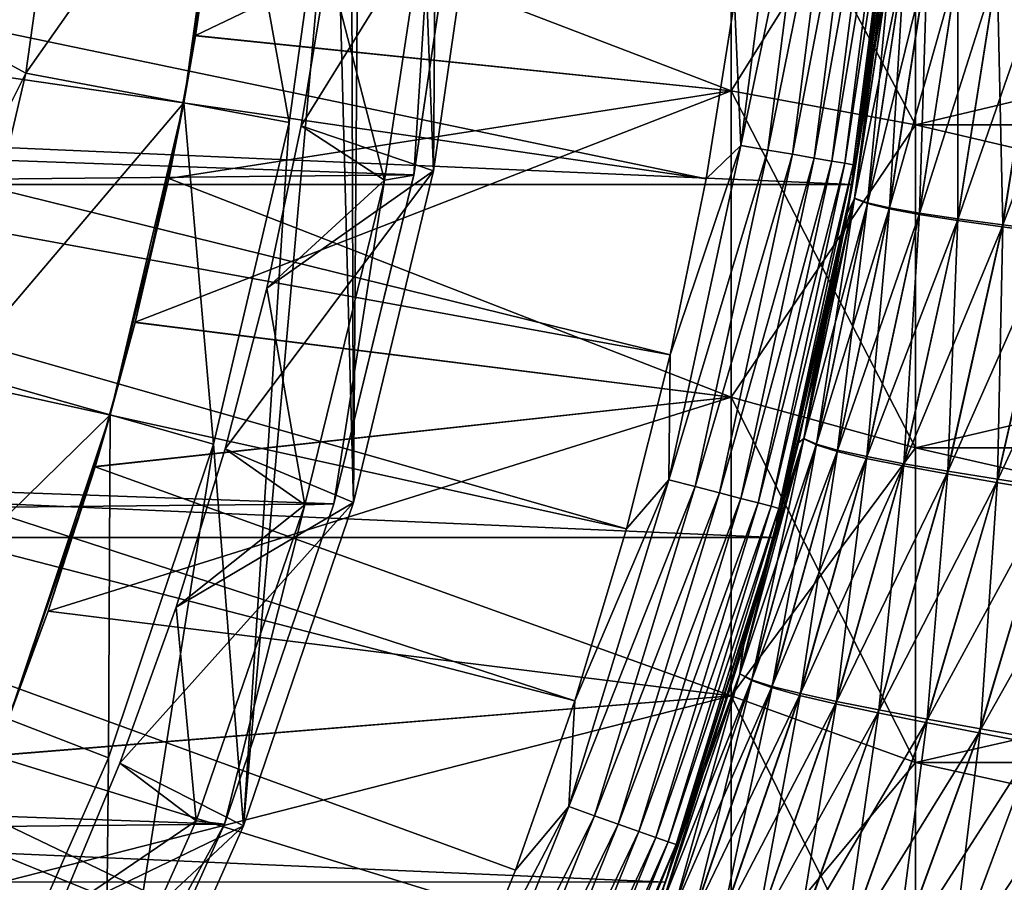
# Model space of a CAD drawing. Header units: metres. Extents: x -22 to 72, y -222 to 22.
# Tile 121 of 256: x 17.64 to 22.98, y -7.7 to -3.01. Entities that reach past the tile are written whole.
import ezdxf

# ---------------------------------------------------------------- set-up
doc = ezdxf.new("R2010")
doc.units = ezdxf.units.M
doc.layers.add('solid_509499_SW0002', color=7, linetype='CONTINUOUS')
doc.layers.add('solid_509499_SW0002_01', color=7, linetype='CONTINUOUS')

msp = doc.modelspace()

# ---------------------------------------------------------------- linework, layer by layer
at = {"layer": 'solid_509499_SW0002'}
for points in [[(19.531416, 5.346634, 6.7), (19.450346, -5.634404, 6.7), (19.431925, 0, 6.7)], [(19.531416, 5.346634, 6.7), (19.883816, -3.833589, 6.7), (19.450346, -5.634404, 6.7)], [(19.531416, 5.346634, 6.7), (19.938354, 3.53898, 6.7), (19.883816, -3.833589, 6.7)], [(19.938354, 3.53898, 6.7), (20.15103, -1.999631, 6.7), (19.883816, -3.833589, 6.7)], [(19.450346, -5.634404, 6.7), (19.349028, -1.792987, 6.7), (19.431925, 0, 6.7)], [(17.340652, -3.124733, 110.508728), (17.549976, -1.568595, 110.508728), (17.901228, -1.658794, 90)], [(17.340652, -3.124733, 110.508728), (17.901228, -1.658794, 90), (17.67181, -3.303435, 90)], [(17.67181, -3.303435, 90), (17.901228, -1.658794, 90), (18.769588, -1.73926, 90)], [(18.593445, -3.099406, 49.761467), (21.5, -3.399392, 49.815002), (21.5, -1.70698, 49.578918)], [(18.705748, -2.327551, 49.646996), (18.593445, -3.099406, 49.761467), (21.5, -1.70698, 49.578918)], [(18.705685, -2.328057, 86.352943), (21.5, -1.70698, 86.421082), (21.5, -3.399392, 86.184998)], [(21.5, -1.70698, 86.421082), (22.5, -1.799255, 87.416817), (22.5, -3.583149, 87.167969)], [(21.5, -3.399392, 86.184998), (21.5, -1.70698, 86.421082), (22.5, -3.583149, 87.167969)], [(21.5, -1.70698, 49.578918), (21.5, -3.399392, 49.815002), (22.5, -1.799255, 48.583187)], [(17.67181, -3.303435, 90), (18.769588, -1.73926, 90), (18.529041, -3.463683, 90)], [(18.769588, -1.73926, 90), (18.593281, -3.10039, 86.238365), (18.529041, -3.463683, 90)], [(18.769588, -1.739259, 40.038475), (18.529043, -3.463678, 40.038475), (18.705748, -2.327551, 49.646996)], [(19.101089, -3.570448, 6.7), (18.529043, -3.463678, 40.038475), (18.769588, -1.739259, 40.038475)], [(18.769588, -1.73926, 90), (18.705685, -2.328057, 86.352943), (18.593281, -3.10039, 86.238365)], [(19.349028, -1.792987, 6.7), (19.101089, -3.570448, 6.7), (18.769588, -1.739259, 40.038475)], [(18.853699, -7.389219, 6.7), (19.101089, -3.570448, 6.7), (19.349028, -1.792987, 6.7)], [(19.450346, -5.634404, 6.7), (18.853699, -7.389219, 6.7), (19.349028, -1.792987, 6.7)], [(21.5, -3.399392, 49.815002), (22.5, -3.583149, 48.832031), (22.5, -1.799255, 48.583187)], [(11.555908, -1.830276, 120.188515), (11.444283, -2.432557, 120.188515), (21.365009, -3.877178, 120.013718)], [(11.555908, -1.830276, 120.188515), (21.365009, -3.877178, 120.013718), (21.517445, -2.914736, 120.013718)], [(21.552586, -3.695562, 119.996193), (21.788349, -1.854462, 119.996193), (21.517445, -2.914736, 120.013718)], [(21.935772, -1.867009, 119.949181), (21.788349, -1.854462, 119.996193), (21.552586, -3.695562, 119.996193)], [(21.698414, -3.720567, 119.949181), (21.935772, -1.867009, 119.949181), (21.552586, -3.695562, 119.996193)], [(22.071373, -1.878551, 119.874481), (21.935772, -1.867009, 119.949181), (21.698414, -3.720567, 119.949181)], [(21.832548, -3.743566, 119.874481), (22.071373, -1.878551, 119.874481), (21.698414, -3.720567, 119.949181)], [(22.190044, -1.888651, 119.774902), (22.071373, -1.878551, 119.874481), (21.832548, -3.743566, 119.874481)], [(21.949936, -3.763695, 119.774902), (22.190044, -1.888651, 119.774902), (21.832548, -3.743566, 119.874481)], [(22.287319, -1.89693, 119.654198), (22.190044, -1.888651, 119.774902), (21.949936, -3.763695, 119.774902)], [(22.046158, -3.780193, 119.654198), (22.287319, -1.89693, 119.654198), (21.949936, -3.763695, 119.774902)], [(22.359531, -1.903077, 119.516907), (22.287319, -1.89693, 119.654198), (22.046158, -3.780193, 119.654198)], [(22.11759, -3.792442, 119.516907), (22.359531, -1.903077, 119.516907), (22.046158, -3.780193, 119.654198)], [(22.403965, -1.906858, 119.368202), (22.359531, -1.903077, 119.516907), (22.11759, -3.792442, 119.516907)], [(22.161541, -3.799978, 119.368202), (22.403965, -1.906858, 119.368202), (22.11759, -3.792442, 119.516907)], [(22.161541, -3.799978, 119.368202), (22.414381, -1.961004, 119.213844), (22.403965, -1.906858, 119.368202)], [(22.158175, -3.907085), (-22.158175, -3.907085), (-22.414381, -1.961005)], [(22.414381, -1.961005), (22.158175, -3.907085), (-22.414381, -1.961005)], [(22.366508, -2.447306, 91.389175), (22.414381, -1.961004, 119.213844), (22.158175, -3.907084, 119.213844)], [(22.161541, -3.799978, 119.368202), (22.158175, -3.907084, 119.213844), (22.414381, -1.961004, 119.213844)], [(22.292315, -3.050033, 44.672848), (22.158175, -3.907085), (22.414381, -1.961005)], [(22.29944, -2.997492, 44.668564), (22.292315, -3.050033, 44.672848), (22.414381, -1.961005)], [(19.16687, -3.589023, 4.65), (19.883816, -3.833588, 5.4), (20.151031, -1.999614, 5.4)], [(19.312004, -2.701202, 4.65), (19.16687, -3.589023, 4.65), (20.151031, -1.999614, 5.4)], [(20.151031, -1.999614, 5.4), (19.883816, -3.833588, 5.4), (20.15103, -1.999631, 6.7)], [(19.883816, -3.833588, 5.4), (19.883816, -3.833589, 6.7), (20.15103, -1.999631, 6.7)], [(20.046637, -2.038353, 0.034086), (-20.001255, -2.443819, 0.034086), (19.777647, -3.855799, 0.034086)], [(20.046656, -2.038212, 2.4), (19.777599, -3.856017, 2.4), (19.89056, -2.089391, 2.4)], [(19.777647, -3.855799, 0.034086), (19.777599, -3.856017, 2.4), (20.046656, -2.038212, 2.4)], [(20.046637, -2.038353, 0.034086), (19.777647, -3.855799, 0.034086), (20.046656, -2.038212, 2.4)], [(19.89056, -2.089391, 2.4), (19.61923, -3.884039, 2.4), (19.312004, -2.701202, 2.9)], [(19.777599, -3.856017, 2.4), (19.61923, -3.884039, 2.4), (19.89056, -2.089391, 2.4)], [(18.529043, -3.463678, 40.038475), (18.593445, -3.099406, 49.761467), (18.705748, -2.327551, 49.646996)], [(18.593281, -3.10039, 86.238365), (18.705685, -2.328057, 86.352943), (21.5, -3.399392, 86.184998)], [(19.777647, -3.855799, 0.034086), (-20.001255, -2.443819, 0.034086), (-19.695524, -4.255446, 0.034086)], [(11.444283, -2.432557, 120.188515), (11.301288, -3.028171, 120.188515), (21.169548, -4.831811, 120.013718)], [(11.444283, -2.432557, 120.188515), (21.169548, -4.831811, 120.013718), (21.365009, -3.877178, 120.013718)], [(22.262838, -3.25822, 91.301872), (22.366508, -2.447306, 91.389175), (22.158175, -3.907084, 119.213844)], [(22.367092, -2.662619, 91.009972), (22.366508, -2.447306, 91.389175), (22.262838, -3.25822, 91.301872)], [(22.169085, -3.984344, 90.838226), (22.367092, -2.662619, 91.009972), (22.262838, -3.25822, 91.301872)], [(22.440195, -2.681024, 90.654861), (22.367092, -2.662619, 91.009972), (22.169085, -3.984344, 90.838226)], [(22.36746, -2.660834, 44.989712), (22.169701, -3.982247, 45.161213), (22.306355, -2.945593, 44.662716)], [(22.240238, -4.00695, 45.522934), (22.169701, -3.982247, 45.161213), (22.36746, -2.660834, 44.989712)], [(22.440821, -2.678094, 45.34457), (22.240238, -4.00695, 45.522934), (22.36746, -2.660834, 44.989712)], [(19.16687, -3.589023, 2.9), (19.16687, -3.589023, 4.65), (19.312004, -2.701202, 4.65)], [(19.312004, -2.701202, 2.9), (19.16687, -3.589023, 2.9), (19.312004, -2.701202, 4.65)], [(19.61923, -3.884039, 2.4), (19.16687, -3.589023, 2.9), (19.312004, -2.701202, 2.9)], [(22.239084, -4.010936, 90.475975), (22.440195, -2.681024, 90.654861), (22.169085, -3.984344, 90.838226)], [(22.561918, -2.700744, 90.313423), (22.440195, -2.681024, 90.654861), (22.239084, -4.010936, 90.475975)], [(22.35709, -4.039495, 90.127312), (22.561918, -2.700744, 90.313423), (22.239084, -4.010936, 90.475975)], [(22.358732, -4.033621, 45.871086), (22.240238, -4.00695, 45.522934), (22.440821, -2.678094, 45.34457)], [(22.729681, -2.721784, 89.993484), (22.561918, -2.700744, 90.313423), (22.35709, -4.039495, 90.127312)], [(22.52055, -4.070031, 89.799995), (22.729681, -2.721784, 89.993484), (22.35709, -4.039495, 90.127312)], [(22.562771, -2.696669, 45.685768), (22.358732, -4.033621, 45.871086), (22.440821, -2.678094, 45.34457)], [(22.522636, -4.062269, 46.19791), (22.358732, -4.033621, 45.871086), (22.562771, -2.696669, 45.685768)], [(22.941788, -2.74435, 89.69915), (22.729681, -2.721784, 89.993484), (22.52055, -4.070031, 89.799995)], [(22.730728, -2.716565, 46.005482), (22.522636, -4.062269, 46.19791), (22.562771, -2.696669, 45.685768)], [(22.730261, -4.093177, 46.499409), (22.522636, -4.062269, 46.19791), (22.730728, -2.716565, 46.005482)], [(22.943005, -2.737977, 46.29961), (22.730261, -4.093177, 46.499409), (22.730728, -2.716565, 46.005482)], [(22.72777, -4.102843, 89.498047), (22.941788, -2.74435, 89.69915), (22.52055, -4.070031, 89.799995)], [(23.190823, -2.768122, 89.440239), (22.941788, -2.74435, 89.69915), (22.72777, -4.102843, 89.498047)], [(22.971458, -4.137466, 89.231323), (23.190823, -2.768122, 89.440239), (22.72777, -4.102843, 89.498047)], [(22.974314, -4.125907, 46.765709), (22.730261, -4.093177, 46.499409), (22.943005, -2.737977, 46.29961)], [(23.192183, -2.760602, 46.55835), (22.974314, -4.125907, 46.765709), (22.943005, -2.737977, 46.29961)], [(23.473103, -2.793236, 89.219719), (23.190823, -2.768122, 89.440239), (22.971458, -4.137466, 89.231323)], [(23.251152, -4.160647, 46.993912), (22.974314, -4.125907, 46.765709), (23.192183, -2.760602, 46.55835)], [(23.247967, -4.174098, 89.002747), (23.473103, -2.793236, 89.219719), (22.971458, -4.137466, 89.231323)], [(21.552586, -3.695562, 119.996193), (21.517445, -2.914736, 120.013718), (21.365009, -3.877178, 120.013718)], [(22.169701, -3.982247, 45.161213), (22.29944, -2.997492, 44.668564), (22.306355, -2.945593, 44.662716)], [(11.301288, -3.028171, 120.188515), (11.127317, -3.615485, 120.188515), (20.931454, -5.776714, 120.013718)], [(11.301288, -3.028171, 120.188515), (20.931454, -5.776714, 120.013718), (21.169548, -4.831811, 120.013718)], [(22.169701, -3.982247, 45.161213), (22.292315, -3.050033, 44.672848), (22.29944, -2.997492, 44.668564)], [(22.292315, -3.050033, 44.672848), (22.107733, -4.183077, 44.826839), (22.158175, -3.907085)], [(22.169701, -3.982247, 45.161213), (22.107733, -4.183077, 44.826839), (22.292315, -3.050033, 44.672848)], [(16.993626, -4.656058, 110.508728), (17.340652, -3.124733, 110.508728), (17.67181, -3.303435, 90)], [(18.447279, -3.875618, 86.089485), (18.593281, -3.10039, 86.238365), (21.5, -3.399392, 86.184998)], [(18.529041, -3.463683, 90), (18.593281, -3.10039, 86.238365), (18.447279, -3.875618, 86.089485)], [(18.593445, -3.099406, 49.761467), (18.447559, -3.874277, 49.910225), (21.5, -3.399392, 49.815002)], [(18.529043, -3.463678, 40.038475), (18.447559, -3.874277, 49.910225), (18.593445, -3.099406, 49.761467)], [(22.129833, -4.064539, 91.189255), (22.262838, -3.25822, 91.301872), (22.158175, -3.907084, 119.213844)], [(22.169085, -3.984344, 90.838226), (22.262838, -3.25822, 91.301872), (22.129833, -4.064539, 91.189255)], [(16.993626, -4.656058, 110.508728), (17.67181, -3.303435, 90), (17.291622, -4.919893, 90)], [(17.291622, -4.919893, 90), (17.67181, -3.303435, 90), (18.529041, -3.463683, 90)], [(18.266237, -4.65479, 50.095184), (21.5, -5.062797, 50.206234), (21.5, -3.399392, 49.815002)], [(18.447559, -3.874277, 49.910225), (18.266237, -4.65479, 50.095184), (21.5, -3.399392, 49.815002)], [(18.447279, -3.875618, 86.089485), (21.5, -3.399392, 86.184998), (21.5, -5.062797, 85.793762)], [(21.5, -3.399392, 86.184998), (22.5, -3.583149, 87.167969), (22.5, -5.336462, 86.755592)], [(21.5, -5.062797, 85.793762), (21.5, -3.399392, 86.184998), (22.5, -5.336462, 86.755592)], [(21.5, -3.399392, 49.815002), (21.5, -5.062797, 50.206234), (22.5, -3.583149, 48.832031)], [(17.291622, -4.919893, 90), (18.529041, -3.463683, 90), (18.130411, -5.158554, 90)], [(18.529041, -3.463683, 90), (18.265877, -4.656207, 85.904449), (18.130411, -5.158554, 90)], [(18.529043, -3.463678, 40.038475), (18.130413, -5.158547, 40.038475), (18.447559, -3.874277, 49.910225)], [(18.690083, -5.317938, 6.7), (18.130413, -5.158547, 40.038475), (18.529043, -3.463678, 40.038475)], [(18.529041, -3.463683, 90), (18.447279, -3.875618, 86.089485), (18.265877, -4.656207, 85.904449)], [(19.101089, -3.570448, 6.7), (18.690083, -5.317938, 6.7), (18.529043, -3.463678, 40.038475)], [(18.853699, -7.389219, 6.7), (18.690083, -5.317938, 6.7), (19.101089, -3.570448, 6.7)], [(11.127317, -3.615485, 120.188515), (10.922849, -4.192889, 120.188515), (20.651205, -6.709983, 120.013718)], [(11.127317, -3.615485, 120.188515), (20.651205, -6.709983, 120.013718), (20.931454, -5.776714, 120.013718)], [(19.16687, -3.589023, 4.65), (18.980772, -4.469931, 4.65), (19.883816, -3.833588, 5.4)], [(18.980772, -4.469931, 2.9), (18.980772, -4.469931, 4.65), (19.16687, -3.589023, 4.65)], [(19.16687, -3.589023, 2.9), (18.980772, -4.469931, 2.9), (19.16687, -3.589023, 4.65)], [(19.61923, -3.884039, 2.4), (18.980772, -4.469931, 2.9), (19.16687, -3.589023, 2.9)], [(21.5, -5.062797, 50.206234), (22.5, -5.336462, 49.244411), (22.5, -3.583149, 48.832031)], [(21.161537, -5.510036, 119.996193), (21.552586, -3.695562, 119.996193), (21.169548, -4.831811, 120.013718)], [(21.698414, -3.720567, 119.949181), (21.552586, -3.695562, 119.996193), (21.161537, -5.510036, 119.996193)], [(21.30472, -5.547318, 119.949181), (21.698414, -3.720567, 119.949181), (21.161537, -5.510036, 119.996193)], [(21.552586, -3.695562, 119.996193), (21.365009, -3.877178, 120.013718), (21.169548, -4.831811, 120.013718)], [(21.832548, -3.743566, 119.874481), (21.698414, -3.720567, 119.949181), (21.30472, -5.547318, 119.949181)], [(21.43642, -5.58161, 119.874481), (21.832548, -3.743566, 119.874481), (21.30472, -5.547318, 119.949181)], [(21.949936, -3.763695, 119.774902), (21.832548, -3.743566, 119.874481), (21.43642, -5.58161, 119.874481)], [(21.551678, -5.61162, 119.774902), (21.949936, -3.763695, 119.774902), (21.43642, -5.58161, 119.874481)], [(22.046158, -3.780193, 119.654198), (21.949936, -3.763695, 119.774902), (21.551678, -5.61162, 119.774902)], [(21.646152, -5.63622, 119.654198), (22.046158, -3.780193, 119.654198), (21.551678, -5.61162, 119.774902)], [(22.11759, -3.792442, 119.516907), (22.046158, -3.780193, 119.654198), (21.646152, -5.63622, 119.654198)], [(21.71629, -5.654482, 119.516907), (22.11759, -3.792442, 119.516907), (21.646152, -5.63622, 119.654198)], [(22.161541, -3.799978, 119.368202), (22.11759, -3.792442, 119.516907), (21.71629, -5.654482, 119.516907)], [(18.754068, -5.341807, 4.65), (19.450342, -5.634421, 5.4), (19.883816, -3.833588, 5.4)], [(18.980772, -4.469931, 4.65), (18.754068, -5.341807, 4.65), (19.883816, -3.833588, 5.4)], [(19.883816, -3.833588, 5.4), (19.450342, -5.634421, 5.4), (19.883816, -3.833589, 6.7)], [(19.450342, -5.634421, 5.4), (19.450346, -5.634404, 6.7), (19.883816, -3.833589, 6.7)], [(21.759443, -5.665719, 119.368202), (22.161541, -3.799978, 119.368202), (21.71629, -5.654482, 119.516907)], [(21.759443, -5.665719, 119.368202), (22.158175, -3.907084, 119.213844), (22.161541, -3.799978, 119.368202)], [(19.777647, -3.855799, 0.034086), (-19.695524, -4.255446, 0.034086), (19.344248, -5.641149, 0.034086)], [(18.130413, -5.158547, 40.038475), (18.266237, -4.65479, 50.095184), (18.447559, -3.874277, 49.910225)], [(18.265877, -4.656207, 85.904449), (18.447279, -3.875618, 86.089485), (21.5, -5.062797, 85.793762)], [(19.61923, -3.884039, 2.4), (19.186567, -5.645847, 2.4), (18.980772, -4.469931, 2.9)], [(19.344322, -5.640907, 2.4), (19.186567, -5.645847, 2.4), (19.61923, -3.884039, 2.4)], [(19.777647, -3.855799, 0.034086), (19.344248, -5.641149, 0.034086), (19.777599, -3.856017, 2.4)], [(19.344248, -5.641149, 0.034086), (19.344322, -5.640907, 2.4), (19.777599, -3.856017, 2.4)], [(19.777599, -3.856017, 2.4), (19.344322, -5.640907, 2.4), (19.61923, -3.884039, 2.4)], [(21.73333, -5.823431), (-21.73333, -5.823431), (-22.158175, -3.907085)], [(22.158175, -3.907085), (21.73333, -5.823431), (-22.158175, -3.907085)], [(21.864697, -5.308957, 45.032463), (21.73333, -5.823431), (22.158175, -3.907085)], [(22.129833, -4.064539, 91.189255), (22.158175, -3.907084, 119.213844), (21.733332, -5.823429, 119.213844)], [(21.759443, -5.665719, 119.368202), (21.733332, -5.823429, 119.213844), (22.158175, -3.907084, 119.213844)], [(22.107733, -4.183077, 44.826839), (21.864697, -5.308957, 45.032463), (22.158175, -3.907085)], [(21.894402, -5.288042, 90.599236), (22.169085, -3.984344, 90.838226), (21.967785, -4.864815, 91.052269)], [(22.239084, -4.010936, 90.475975), (22.169085, -3.984344, 90.838226), (21.894402, -5.288042, 90.599236)], [(22.169701, -3.982247, 45.161213), (21.895126, -5.286485, 45.400063), (22.107733, -4.183077, 44.826839)], [(21.96242, -5.316651, 45.770679), (21.895126, -5.286485, 45.400063), (22.169701, -3.982247, 45.161213)], [(22.240238, -4.00695, 45.522934), (21.96242, -5.316651, 45.770679), (22.169701, -3.982247, 45.161213)], [(22.076805, -5.349432, 46.127865), (21.96242, -5.316651, 45.770679), (22.240238, -4.00695, 45.522934)], [(22.169085, -3.984344, 90.838226), (22.129833, -4.064539, 91.189255), (21.967785, -4.864815, 91.052269)], [(22.358732, -4.033621, 45.871086), (22.076805, -5.349432, 46.127865), (22.240238, -4.00695, 45.522934)], [(21.960777, -5.320791, 90.227707), (22.239084, -4.010936, 90.475975), (21.894402, -5.288042, 90.599236)], [(22.35709, -4.039495, 90.127312), (22.239084, -4.010936, 90.475975), (21.960777, -5.320791, 90.227707)], [(22.074306, -5.356154, 89.869629), (22.35709, -4.039495, 90.127312), (21.960777, -5.320791, 90.227707)], [(22.52055, -4.070031, 89.799995), (22.35709, -4.039495, 90.127312), (22.074306, -5.356154, 89.869629)], [(22.235775, -5.384842, 46.463928), (22.076805, -5.349432, 46.127865), (22.358732, -4.033621, 45.871086)], [(22.522636, -4.062269, 46.19791), (22.235775, -5.384842, 46.463928), (22.358732, -4.033621, 45.871086)], [(21.967785, -4.864815, 91.052269), (22.129833, -4.064539, 91.189255), (21.733332, -5.823429, 119.213844)], [(22.232483, -5.394145, 89.532715), (22.52055, -4.070031, 89.799995), (22.074306, -5.356154, 89.869629)], [(22.72777, -4.102843, 89.498047), (22.52055, -4.070031, 89.799995), (22.232483, -5.394145, 89.532715)], [(22.433619, -5.43514, 89.22081), (22.72777, -4.102843, 89.498047), (22.232483, -5.394145, 89.532715)], [(22.437654, -5.423234, 46.775017), (22.235775, -5.384842, 46.463928), (22.522636, -4.062269, 46.19791)], [(22.971458, -4.137466, 89.231323), (22.72777, -4.102843, 89.498047), (22.433619, -5.43514, 89.22081)], [(22.730261, -4.093177, 46.499409), (22.437654, -5.423234, 46.775017), (22.522636, -4.062269, 46.19791)], [(22.675308, -5.464065, 47.051182), (22.437654, -5.423234, 46.775017), (22.730261, -4.093177, 46.499409)], [(22.974314, -4.125907, 46.765709), (22.675308, -5.464065, 47.051182), (22.730261, -4.093177, 46.499409)], [(22.670582, -5.478558, 88.943886), (22.971458, -4.137466, 89.231323), (22.433619, -5.43514, 89.22081)], [(23.247967, -4.174098, 89.002747), (22.971458, -4.137466, 89.231323), (22.670582, -5.478558, 88.943886)], [(22.945152, -5.507567, 47.289616), (22.675308, -5.464065, 47.051182), (22.974314, -4.125907, 46.765709)], [(23.251152, -4.160647, 46.993912), (22.945152, -5.507567, 47.289616), (22.974314, -4.125907, 46.765709)], [(23.241987, -5.553748, 47.485935), (22.945152, -5.507567, 47.289616), (23.251152, -4.160647, 46.993912)], [(10.922849, -4.192889, 120.188515), (10.68844, -4.7588, 120.188515), (19.966591, -8.534131, 120.013718)], [(10.922849, -4.192889, 120.188515), (20.329369, -7.62974, 120.013718), (20.651205, -6.709983, 120.013718)], [(10.922849, -4.192889, 120.188515), (19.966591, -8.534131, 120.013718), (20.329369, -7.62974, 120.013718)], [(21.895126, -5.286485, 45.400063), (21.864697, -5.308957, 45.032463), (22.107733, -4.183077, 44.826839)], [(22.939779, -5.524646, 88.704742), (23.247967, -4.174098, 89.002747), (22.670582, -5.478558, 88.943886)], [(23.551998, -4.212745, 88.81675), (23.247967, -4.174098, 89.002747), (22.939779, -5.524646, 88.704742)], [(23.236006, -5.573414, 88.507782), (23.551998, -4.212745, 88.81675), (22.939779, -5.524646, 88.704742)], [(19.344248, -5.641149, 0.034086), (-19.695524, -4.255446, 0.034086), (-19.226065, -6.031656, 0.034086)], [(18.754068, -5.341807, 2.9), (18.754068, -5.341807, 4.65), (18.980772, -4.469931, 4.65)], [(18.980772, -4.469931, 2.9), (18.754068, -5.341807, 2.9), (18.980772, -4.469931, 4.65)], [(19.186567, -5.645847, 2.4), (18.754068, -5.341807, 2.9), (18.980772, -4.469931, 2.9)], [(18.047989, -5.439906, 85.682121), (18.265877, -4.656207, 85.904449), (21.5, -5.062797, 85.793762)], [(18.130411, -5.158554, 90), (18.265877, -4.656207, 85.904449), (18.047989, -5.439906, 85.682121)], [(18.266237, -4.65479, 50.095184), (18.048397, -5.438551, 50.317463), (21.5, -5.062797, 50.206234)], [(18.130413, -5.158547, 40.038475), (18.048397, -5.438551, 50.317463), (18.266237, -4.65479, 50.095184)], [(10.68844, -4.7588, 120.188515), (10.424736, -5.311668, 120.188515), (19.563604, -9.421335, 120.013718)], [(10.68844, -4.7588, 120.188515), (19.563604, -9.421335, 120.013718), (19.966591, -8.534131, 120.013718)], [(21.161537, -5.510036, 119.996193), (21.169548, -4.831811, 120.013718), (20.931454, -5.776714, 120.013718)], [(21.780941, -5.642747, 90.894379), (21.967785, -4.864815, 91.052269), (21.733332, -5.823429, 119.213844)], [(21.894402, -5.288042, 90.599236), (21.967785, -4.864815, 91.052269), (21.780941, -5.642747, 90.894379)], [(16.763908, -6.494377, 90), (17.291622, -4.919893, 90), (18.130411, -5.158554, 90)], [(17.793148, -6.223053, 50.578064), (21.5, -6.683003, 50.749275), (21.5, -5.062797, 50.206234)], [(18.048397, -5.438551, 50.317463), (17.793148, -6.223053, 50.578064), (21.5, -5.062797, 50.206234)], [(18.047989, -5.439906, 85.682121), (21.5, -5.062797, 85.793762), (21.5, -6.683003, 85.250725)], [(21.5, -5.062797, 85.793762), (22.5, -5.336462, 86.755592), (22.5, -7.044238, 86.183197)], [(21.5, -6.683003, 85.250725), (21.5, -5.062797, 85.793762), (22.5, -7.044238, 86.183197)], [(21.5, -5.062797, 50.206234), (21.5, -6.683003, 50.749275), (22.5, -5.336462, 49.244411)], [(16.763908, -6.494377, 90), (18.130411, -5.158554, 90), (17.577099, -6.809413, 90)], [(18.130411, -5.158554, 90), (17.792685, -6.22438, 85.421463), (17.577099, -6.809413, 90)], [(18.130413, -5.158547, 40.038475), (17.577101, -6.809405, 40.038475), (18.048397, -5.438551, 50.317463)], [(18.119829, -7.019366, 6.7), (17.577101, -6.809405, 40.038475), (18.130413, -5.158547, 40.038475)], [(18.130411, -5.158554, 90), (18.047989, -5.439906, 85.682121), (17.792685, -6.22438, 85.421463)], [(18.690083, -5.317938, 6.7), (18.119829, -7.019366, 6.7), (18.130413, -5.158547, 40.038475)], [(21.546865, -6.563305, 90.29554), (21.894402, -5.288042, 90.599236), (21.566607, -6.413384, 90.711319)], [(21.960777, -5.320791, 90.227707), (21.894402, -5.288042, 90.599236), (21.546865, -6.563305, 90.29554)], [(21.895126, -5.286485, 45.400063), (21.547369, -6.563157, 45.703884), (21.864697, -5.308957, 45.032463)], [(21.611612, -6.595814, 46.084805), (21.547369, -6.563157, 45.703884), (21.895126, -5.286485, 45.400063)], [(21.894402, -5.288042, 90.599236), (21.780941, -5.642747, 90.894379), (21.566607, -6.413384, 90.711319)], [(21.96242, -5.316651, 45.770679), (21.611612, -6.595814, 46.084805), (21.895126, -5.286485, 45.400063)], [(10.424736, -5.311668, 120.188515), (10.132458, -5.849977, 120.188515), (19.121218, -10.289566, 120.013718)], [(10.424736, -5.311668, 120.188515), (19.121218, -10.289566, 120.013718), (19.563604, -9.421335, 120.013718)], [(18.099689, -9.080949, 6.7), (18.119829, -7.019366, 6.7), (18.690083, -5.317938, 6.7)], [(18.853699, -7.389219, 6.7), (18.099689, -9.080949, 6.7), (18.690083, -5.317938, 6.7)], [(18.754068, -5.341807, 4.65), (18.487474, -6.201876, 4.65), (19.450342, -5.634421, 5.4)], [(18.487474, -6.201876, 2.9), (18.487474, -6.201876, 4.65), (18.754068, -5.341807, 4.65)], [(18.754068, -5.341807, 2.9), (18.487474, -6.201876, 2.9), (18.754068, -5.341807, 4.65)], [(19.186567, -5.645847, 2.4), (18.487474, -6.201876, 2.9), (18.754068, -5.341807, 2.9)], [(21.5, -6.683003, 50.749275), (22.5, -7.044238, 49.816803), (22.5, -5.336462, 49.244411)], [(21.609739, -6.599205, 89.913254), (21.960777, -5.320791, 90.227707), (21.546865, -6.563305, 90.29554)], [(21.547369, -6.563157, 45.703884), (21.563963, -6.422266, 45.290718), (21.864697, -5.308957, 45.032463)], [(21.864697, -5.308957, 45.032463), (21.563963, -6.422266, 45.290718), (21.73333, -5.823431)], [(22.074306, -5.356154, 89.869629), (21.960777, -5.320791, 90.227707), (21.609739, -6.599205, 89.913254)], [(21.721857, -6.631726, 46.452465), (21.611612, -6.595814, 46.084805), (21.96242, -5.316651, 45.770679)], [(22.076805, -5.349432, 46.127865), (21.721857, -6.631726, 46.452465), (21.96242, -5.316651, 45.770679)], [(21.718693, -6.638361, 89.544258), (22.074306, -5.356154, 89.869629), (21.609739, -6.599205, 89.913254)], [(22.232483, -5.394145, 89.532715), (22.074306, -5.356154, 89.869629), (21.718693, -6.638361, 89.544258)], [(21.871271, -6.68079, 89.196159), (22.232483, -5.394145, 89.532715), (21.718693, -6.638361, 89.544258)], [(21.87565, -6.670913, 46.799267), (21.721857, -6.631726, 46.452465), (22.076805, -5.349432, 46.127865)], [(22.433619, -5.43514, 89.22081), (22.232483, -5.394145, 89.532715), (21.871271, -6.68079, 89.196159)], [(22.235775, -5.384842, 46.463928), (21.87565, -6.670913, 46.799267), (22.076805, -5.349432, 46.127865)], [(22.071339, -6.713769, 47.12154), (21.87565, -6.670913, 46.799267), (22.235775, -5.384842, 46.463928)], [(22.437654, -5.423234, 46.775017), (22.071339, -6.713769, 47.12154), (22.235775, -5.384842, 46.463928)], [(17.577101, -6.809405, 40.038475), (17.793148, -6.223053, 50.578064), (18.048397, -5.438551, 50.317463)], [(17.792685, -6.22438, 85.421463), (18.047989, -5.439906, 85.682121), (21.5, -6.683003, 85.250725)], [(22.065802, -6.726917, 88.872635), (22.433619, -5.43514, 89.22081), (21.871271, -6.68079, 89.196159)], [(22.670582, -5.478558, 88.943886), (22.433619, -5.43514, 89.22081), (22.065802, -6.726917, 88.872635)], [(22.301977, -6.759693, 47.409233), (22.071339, -6.713769, 47.12154), (22.437654, -5.423234, 46.775017)], [(22.675308, -5.464065, 47.051182), (22.301977, -6.759693, 47.409233), (22.437654, -5.423234, 46.775017)], [(22.295351, -6.776091, 88.583763), (22.670582, -5.478558, 88.943886), (22.065802, -6.726917, 88.872635)], [(22.939779, -5.524646, 88.704742), (22.670582, -5.478558, 88.943886), (22.295351, -6.776091, 88.583763)], [(22.564049, -6.808944, 47.659672), (22.301977, -6.759693, 47.409233), (22.675308, -5.464065, 47.051182)], [(22.945152, -5.507567, 47.289616), (22.564049, -6.808944, 47.659672), (22.675308, -5.464065, 47.051182)], [(20.618019, -7.28481, 119.996193), (21.161537, -5.510036, 119.996193), (20.651205, -6.709983, 120.013718)], [(21.30472, -5.547318, 119.949181), (21.161537, -5.510036, 119.996193), (20.618019, -7.28481, 119.996193)], [(20.757524, -7.3341, 119.949181), (21.30472, -5.547318, 119.949181), (20.618019, -7.28481, 119.996193)], [(21.161537, -5.510036, 119.996193), (20.931454, -5.776714, 120.013718), (20.651205, -6.709983, 120.013718)], [(21.43642, -5.58161, 119.874481), (21.30472, -5.547318, 119.949181), (20.757524, -7.3341, 119.949181)], [(22.556389, -6.828591, 88.332214), (22.939779, -5.524646, 88.704742), (22.295351, -6.776091, 88.583763)], [(23.236006, -5.573414, 88.507782), (22.939779, -5.524646, 88.704742), (22.556389, -6.828591, 88.332214)], [(22.852478, -6.861531, 47.868523), (22.564049, -6.808944, 47.659672), (22.945152, -5.507567, 47.289616)], [(23.241987, -5.553748, 47.485935), (22.852478, -6.861531, 47.868523), (22.945152, -5.507567, 47.289616)], [(23.161077, -6.917462, 48.032185), (22.852478, -6.861531, 47.868523), (23.241987, -5.553748, 47.485935)], [(20.885841, -7.379437, 119.874481), (21.43642, -5.58161, 119.874481), (20.757524, -7.3341, 119.949181)], [(21.551678, -5.61162, 119.774902), (21.43642, -5.58161, 119.874481), (20.885841, -7.379437, 119.874481)], [(22.84383, -6.884427, 88.122345), (23.236006, -5.573414, 88.507782), (22.556389, -6.828591, 88.332214)], [(23.552916, -5.624867, 88.356659), (23.236006, -5.573414, 88.507782), (22.84383, -6.884427, 88.122345)], [(19.344248, -5.641149, 0.034086), (-19.226065, -6.031656, 0.034086), (18.750034, -7.379614, 0.034086)], [(18.181761, -7.047946, 4.65), (18.853689, -7.389243, 5.4), (19.450342, -5.634421, 5.4)], [(18.487474, -6.201876, 4.65), (18.181761, -7.047946, 4.65), (19.450342, -5.634421, 5.4)], [(19.186567, -5.645847, 2.4), (18.595646, -7.36219, 2.4), (18.487474, -6.201876, 2.9)], [(18.749903, -7.379937, 2.4), (18.595646, -7.36219, 2.4), (19.186567, -5.645847, 2.4)], [(19.344322, -5.640907, 2.4), (18.749903, -7.379937, 2.4), (19.186567, -5.645847, 2.4)], [(18.750034, -7.379614, 0.034086), (18.749903, -7.379937, 2.4), (19.344322, -5.640907, 2.4)], [(19.344248, -5.641149, 0.034086), (18.750034, -7.379614, 0.034086), (19.344322, -5.640907, 2.4)], [(18.853689, -7.389243, 5.4), (18.853699, -7.389219, 6.7), (19.450346, -5.634404, 6.7)], [(19.450342, -5.634421, 5.4), (18.853689, -7.389243, 5.4), (19.450346, -5.634404, 6.7)], [(20.998138, -7.419115, 119.774902), (21.551678, -5.61162, 119.774902), (20.885841, -7.379437, 119.874481)], [(21.646152, -5.63622, 119.654198), (21.551678, -5.61162, 119.774902), (20.998138, -7.419115, 119.774902)], [(21.090187, -7.451637, 119.654198), (21.646152, -5.63622, 119.654198), (20.998138, -7.419115, 119.774902)], [(21.71629, -5.654482, 119.516907), (21.646152, -5.63622, 119.654198), (21.090187, -7.451637, 119.654198)], [(21.158522, -7.475781, 119.516907), (21.71629, -5.654482, 119.516907), (21.090187, -7.451637, 119.654198)], [(21.759443, -5.665719, 119.368202), (21.71629, -5.654482, 119.516907), (21.158522, -7.475781, 119.516907)], [(21.566607, -6.413384, 90.711319), (21.780941, -5.642747, 90.894379), (21.733332, -5.823429, 119.213844)], [(23.151478, -6.943606, 87.957741), (23.552916, -5.624867, 88.356659), (22.84383, -6.884427, 88.122345)], [(21.200567, -7.490637, 119.368202), (21.759443, -5.665719, 119.368202), (21.158522, -7.475781, 119.516907)], [(21.200567, -7.490637, 119.368202), (21.733332, -5.823429, 119.213844), (21.759443, -5.665719, 119.368202)], [(21.143082, -7.695457), (-21.143082, -7.695457), (-21.73333, -5.823431)], [(21.73333, -5.823431), (21.143082, -7.695457), (-21.73333, -5.823431)], [(21.359377, -7.072978, 45.465519), (21.143082, -7.695457), (21.73333, -5.823431)], [(21.566607, -6.413384, 90.711319), (21.733332, -5.823429, 119.213844), (21.143084, -7.695453, 119.213844)], [(21.200567, -7.490637, 119.368202), (21.143084, -7.695453, 119.213844), (21.733332, -5.823429, 119.213844)], [(21.563963, -6.422266, 45.290718), (21.359377, -7.072978, 45.465519), (21.73333, -5.823431)], [(10.132458, -5.849977, 120.188515), (9.812407, -6.372252, 120.188515), (18.640324, -11.137075, 120.013718)], [(10.132458, -5.849977, 120.188515), (18.640324, -11.137075, 120.013718), (19.121218, -10.289566, 120.013718)], [(18.750034, -7.379614, 0.034086), (-19.226065, -6.031656, 0.034086), (-18.596777, -7.757732, 0.034086)], [(17.498564, -7.008763, 85.120972), (17.792685, -6.22438, 85.421463), (21.5, -6.683003, 85.250725)], [(17.577099, -6.809413, 90), (17.792685, -6.22438, 85.421463), (17.498564, -7.008763, 85.120972)], [(17.793148, -6.223053, 50.578064), (17.499092, -7.007444, 50.87849), (21.5, -6.683003, 50.749275)], [(17.577101, -6.809405, 40.038475), (17.499092, -7.007444, 50.87849), (17.793148, -6.223053, 50.578064)], [(18.181761, -7.047946, 2.9), (18.181761, -7.047946, 4.65), (18.487474, -6.201876, 4.65)], [(18.487474, -6.201876, 2.9), (18.181761, -7.047946, 2.9), (18.487474, -6.201876, 4.65)], [(18.595646, -7.36219, 2.4), (18.181761, -7.047946, 2.9), (18.487474, -6.201876, 2.9)], [(9.812407, -6.372252, 120.188515), (9.465462, -6.87706, 120.188515), (18.121891, -11.962156, 120.013718)], [(9.812407, -6.372252, 120.188515), (18.121891, -11.962156, 120.013718), (18.640324, -11.137075, 120.013718)], [(21.34832, -7.106279, 90.524559), (21.566607, -6.413384, 90.711319), (21.143084, -7.695453, 119.213844)], [(21.546865, -6.563305, 90.29554), (21.566607, -6.413384, 90.711319), (21.34832, -7.106279, 90.524559)], [(21.547369, -6.563157, 45.703884), (21.359377, -7.072978, 45.465519), (21.563963, -6.422266, 45.290718)], [(21.547369, -6.563157, 45.703884), (21.129503, -7.805844, 46.071068), (21.359377, -7.072978, 45.465519)], [(21.191311, -7.838483, 46.46328), (21.129503, -7.805844, 46.071068), (21.547369, -6.563157, 45.703884)], [(21.12974, -7.803706, 89.928932), (21.546865, -6.563305, 90.29554), (21.34832, -7.106279, 90.524559)], [(21.609739, -6.599205, 89.913254), (21.546865, -6.563305, 90.29554), (21.12974, -7.803706, 89.928932)], [(21.611612, -6.595814, 46.084805), (21.191311, -7.838483, 46.46328), (21.547369, -6.563157, 45.703884)], [(21.189692, -7.84015, 89.534851), (21.609739, -6.599205, 89.913254), (21.12974, -7.803706, 89.928932)], [(21.718693, -6.638361, 89.544258), (21.609739, -6.599205, 89.913254), (21.189692, -7.84015, 89.534851)], [(21.297817, -7.87501, 46.842438), (21.191311, -7.838483, 46.46328), (21.611612, -6.595814, 46.084805)], [(21.721857, -6.631726, 46.452465), (21.297817, -7.87501, 46.842438), (21.611612, -6.595814, 46.084805)], [(21.294437, -7.880483, 89.15387), (21.718693, -6.638361, 89.544258), (21.189692, -7.84015, 89.534851)], [(21.871271, -6.68079, 89.196159), (21.718693, -6.638361, 89.544258), (21.294437, -7.880483, 89.15387)], [(21.446636, -7.915449, 47.201057), (21.297817, -7.87501, 46.842438), (21.721857, -6.631726, 46.452465)], [(21.87565, -6.670913, 46.799267), (21.446636, -7.915449, 47.201057), (21.721857, -6.631726, 46.452465)], [(21.636148, -7.960215, 47.535675), (21.446636, -7.915449, 47.201057), (21.87565, -6.670913, 46.799267)], [(22.071339, -6.713769, 47.12154), (21.636148, -7.960215, 47.535675), (21.87565, -6.670913, 46.799267)], [(17.165161, -7.789721, 51.219948), (21.5, -8.246189, 51.439495), (21.5, -6.683003, 50.749275)], [(17.499092, -7.007444, 50.87849), (17.165161, -7.789721, 51.219948), (21.5, -6.683003, 50.749275)], [(17.498564, -7.008763, 85.120972), (21.5, -6.683003, 85.250725), (21.5, -8.246189, 84.560509)], [(20.618019, -7.28481, 119.996193), (20.651205, -6.709983, 120.013718), (20.329369, -7.62974, 120.013718)], [(21.44158, -7.924726, 88.793472), (21.871271, -6.68079, 89.196159), (21.294437, -7.880483, 89.15387)], [(22.065802, -6.726917, 88.872635), (21.871271, -6.68079, 89.196159), (21.44158, -7.924726, 88.793472)], [(21.629488, -7.973328, 88.457138), (22.065802, -6.726917, 88.872635), (21.44158, -7.924726, 88.793472)], [(21.5, -6.683003, 85.250725), (22.5, -7.044238, 86.183197), (22.5, -8.691909, 85.455681)], [(21.5, -8.246189, 84.560509), (21.5, -6.683003, 85.250725), (22.5, -8.691909, 85.455681)], [(21.5, -6.683003, 50.749275), (21.5, -8.246189, 51.439495), (22.5, -7.044238, 49.816803)], [(22.295351, -6.776091, 88.583763), (22.065802, -6.726917, 88.872635), (21.629488, -7.973328, 88.457138)], [(21.859613, -8.008684, 47.836136), (21.636148, -7.960215, 47.535675), (22.071339, -6.713769, 47.12154)], [(22.301977, -6.759693, 47.409233), (21.859613, -8.008684, 47.836136), (22.071339, -6.713769, 47.12154)], [(21.851429, -8.02561, 88.155045), (22.295351, -6.776091, 88.583763), (21.629488, -7.973328, 88.457138)], [(22.556389, -6.828591, 88.332214), (22.295351, -6.776091, 88.583763), (21.851429, -8.02561, 88.155045)], [(22.113613, -8.061127, 48.099918), (21.859613, -8.008684, 47.836136), (22.301977, -6.759693, 47.409233)], [(22.564049, -6.808944, 47.659672), (22.113613, -8.061127, 48.099918), (22.301977, -6.759693, 47.409233)], [(18.119829, -7.019366, 6.7), (17.394619, -8.661798, 6.7), (17.577101, -6.809405, 40.038475)], [(22.10397, -8.081864, 87.889717), (22.556389, -6.828591, 88.332214), (21.851429, -8.02561, 88.155045)], [(22.84383, -6.884427, 88.122345), (22.556389, -6.828591, 88.332214), (22.10397, -8.081864, 87.889717)], [(22.393213, -8.117554, 48.32275), (22.113613, -8.061127, 48.099918), (22.564049, -6.808944, 47.659672)], [(22.852478, -6.861531, 47.868523), (22.393213, -8.117554, 48.32275), (22.564049, -6.808944, 47.659672)], [(9.465462, -6.87706, 120.188515), (17.566965, -12.763146, 120.013718), (18.121891, -11.962156, 120.013718)], [(22.382166, -8.142103, 87.665436), (22.84383, -6.884427, 88.122345), (22.10397, -8.081864, 87.889717)], [(23.151478, -6.943606, 87.957741), (22.84383, -6.884427, 88.122345), (22.382166, -8.142103, 87.665436)], [(22.692406, -8.177976, 48.501083), (22.393213, -8.117554, 48.32275), (22.852478, -6.861531, 47.868523)], [(23.161077, -6.917462, 48.032185), (22.692406, -8.177976, 48.501083), (22.852478, -6.861531, 47.868523)], [(22.679995, -8.206336, 87.485756), (23.151478, -6.943606, 87.957741), (22.382166, -8.142103, 87.665436)], [(23.471884, -7.006134, 87.840935), (23.151478, -6.943606, 87.957741), (22.679995, -8.206336, 87.485756)], [(23.003967, -8.242397, 48.632458), (22.692406, -8.177976, 48.501083), (23.161077, -6.917462, 48.032185)], [(17.164568, -7.791028, 84.779442), (17.498564, -7.008763, 85.120972), (21.5, -8.246189, 84.560509)], [(18.099689, -9.080949, 6.7), (17.394619, -8.661798, 6.7), (18.119829, -7.019366, 6.7)], [(18.181761, -7.047946, 4.65), (17.836996, -7.87982, 4.65), (18.853689, -7.389243, 5.4)], [(17.836996, -7.87982, 2.9), (17.836996, -7.87982, 4.65), (18.181761, -7.047946, 4.65)], [(18.181761, -7.047946, 2.9), (17.836996, -7.87982, 2.9), (18.181761, -7.047946, 4.65)], [(18.595646, -7.36219, 2.4), (17.836996, -7.87982, 2.9), (18.181761, -7.047946, 2.9)], [(21.5, -8.246189, 51.439495), (22.5, -8.691909, 50.544323), (22.5, -7.044238, 49.816803)], [(22.990219, -8.274567, 87.353157), (23.471884, -7.006134, 87.840935), (22.679995, -8.206336, 87.485756)], [(21.107325, -7.793001, 90.317986), (21.34832, -7.106279, 90.524559), (21.143084, -7.695453, 119.213844)], [(21.12974, -7.803706, 89.928932), (21.34832, -7.106279, 90.524559), (21.107325, -7.793001, 90.317986)], [(21.129503, -7.805844, 46.071068), (21.134737, -7.718349, 45.657925), (21.359377, -7.072978, 45.465519)], [(21.359377, -7.072978, 45.465519), (21.134737, -7.718349, 45.657925), (21.143082, -7.695457)], [(19.925947, -9.007096, 119.996193), (20.618019, -7.28481, 119.996193), (19.966591, -8.534131, 120.013718)], [(20.757524, -7.3341, 119.949181), (20.618019, -7.28481, 119.996193), (19.925947, -9.007096, 119.996193)], [(20.618019, -7.28481, 119.996193), (20.329369, -7.62974, 120.013718), (19.966591, -8.534131, 120.013718)], [(18.595646, -7.36219, 2.4), (17.852085, -9.016816, 2.4), (17.836996, -7.87982, 2.9)], [(18.749903, -7.379937, 2.4), (17.852085, -9.016816, 2.4), (18.595646, -7.36219, 2.4)], [(20.06077, -9.06804, 119.949181), (20.757524, -7.3341, 119.949181), (19.925947, -9.007096, 119.996193)], [(20.885841, -7.379437, 119.874481), (20.757524, -7.3341, 119.949181), (20.06077, -9.06804, 119.949181)], [(18.750034, -7.379614, 0.034086), (-18.596777, -7.757732, 0.034086), (17.999935, -9.056755, 0.034086)], [(17.454029, -8.695222, 4.65), (18.09968, -9.080976, 5.4), (18.853689, -7.389243, 5.4)], [(17.836996, -7.87982, 4.65), (17.454029, -8.695222, 4.65), (18.853689, -7.389243, 5.4)], [(18.749903, -7.379937, 2.4), (18.000095, -9.056446, 2.4), (17.852085, -9.016816, 2.4)], [(18.750034, -7.379614, 0.034086), (17.999935, -9.056755, 0.034086), (18.749903, -7.379937, 2.4)], [(17.999935, -9.056755, 0.034086), (18.000095, -9.056446, 2.4), (18.749903, -7.379937, 2.4)], [(18.09968, -9.080976, 5.4), (18.099689, -9.080949, 6.7), (18.853699, -7.389219, 6.7)], [(18.853689, -7.389243, 5.4), (18.09968, -9.080976, 5.4), (18.853699, -7.389219, 6.7)], [(20.18478, -9.124096, 119.874481), (20.885841, -7.379437, 119.874481), (20.06077, -9.06804, 119.949181)], [(20.998138, -7.419115, 119.774902), (20.885841, -7.379437, 119.874481), (20.18478, -9.124096, 119.874481)], [(20.293308, -9.173154, 119.774902), (20.998138, -7.419115, 119.774902), (20.18478, -9.124096, 119.874481)], [(21.090187, -7.451637, 119.654198), (20.998138, -7.419115, 119.774902), (20.293308, -9.173154, 119.774902)], [(20.382267, -9.213366, 119.654198), (21.090187, -7.451637, 119.654198), (20.293308, -9.173154, 119.774902)], [(21.158522, -7.475781, 119.516907), (21.090187, -7.451637, 119.654198), (20.382267, -9.213366, 119.654198)], [(20.448307, -9.243217, 119.516907), (21.158522, -7.475781, 119.516907), (20.382267, -9.213366, 119.654198)], [(21.200567, -7.490637, 119.368202), (21.158522, -7.475781, 119.516907), (20.448307, -9.243217, 119.516907)], [(20.488943, -9.261586, 119.368202), (21.200567, -7.490637, 119.368202), (20.448307, -9.243217, 119.516907)], [(20.488943, -9.261586, 119.368202), (21.143084, -7.695453, 119.213844), (21.200567, -7.490637, 119.368202)], [(21.107325, -7.793001, 90.317986), (21.143084, -7.695453, 119.213844), (20.391926, -9.508911, 119.213844)], [(20.488943, -9.261586, 119.368202), (20.391926, -9.508911, 119.213844), (21.143084, -7.695453, 119.213844)]]:
    msp.add_3dface(points, dxfattribs=at)
at = {"layer": 'solid_509499_SW0002_01'}
for points in [[(22.5, -1.799255, 87.416817), (30, -1.799237, 87.416817), (30, -3.583123, 87.167976)], [(22.5, -3.583149, 48.832031), (30, -3.583123, 48.832027), (30, -1.799237, 48.583183)], [(22.5, -1.799255, 48.583187), (22.5, -3.583149, 48.832031), (30, -1.799237, 48.583183)], [(22.5, -3.583149, 87.167969), (22.5, -1.799255, 87.416817), (30, -3.583123, 87.167976)], [(22.5, -3.583149, 87.167969), (30, -3.583123, 87.167976), (30, -5.336438, 86.7556)], [(22.5, -5.336462, 49.244411), (30, -5.336438, 49.244404), (30, -3.583123, 48.832027)], [(22.5, -3.583149, 48.832031), (22.5, -5.336462, 49.244411), (30, -3.583123, 48.832027)], [(22.5, -5.336462, 86.755592), (22.5, -3.583149, 87.167969), (30, -5.336438, 86.7556)], [(22.5, -5.336462, 86.755592), (30, -5.336438, 86.7556), (30, -7.04422, 86.183205)], [(22.5, -7.044238, 49.816803), (30, -7.04422, 49.816795), (30, -5.336438, 49.244404)], [(22.5, -5.336462, 49.244411), (22.5, -7.044238, 49.816803), (30, -5.336438, 49.244404)], [(22.5, -7.044238, 86.183197), (22.5, -5.336462, 86.755592), (30, -7.04422, 86.183205)], [(22.5, -7.044238, 86.183197), (30, -7.04422, 86.183205), (30, -8.691901, 85.455681)], [(22.5, -8.691909, 50.544323), (30, -8.691901, 50.544319), (30, -7.04422, 49.816795)], [(22.5, -7.044238, 49.816803), (22.5, -8.691909, 50.544323), (30, -7.04422, 49.816795)], [(22.5, -8.691909, 85.455681), (22.5, -7.044238, 86.183197), (30, -8.691901, 85.455681)]]:
    msp.add_3dface(points, dxfattribs=at)

doc.saveas('drawing.dxf')
